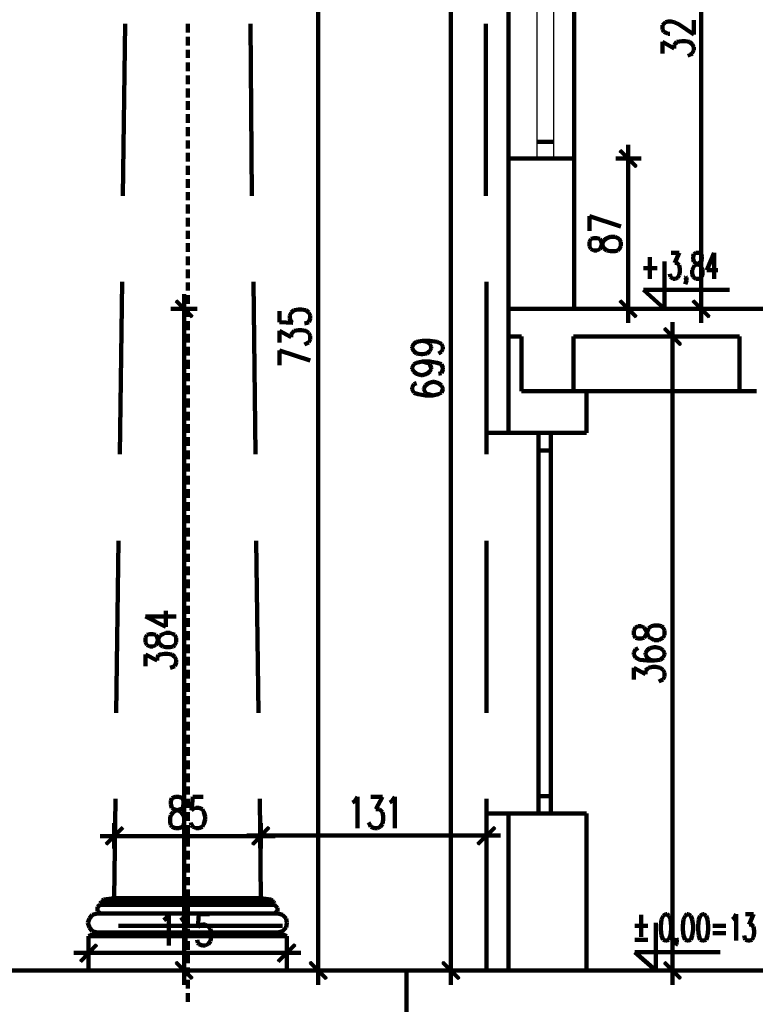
# Model space of a CAD drawing. Header units: inches. Extents: x -1901 to 7725, y 4299 to 7113.
# Tile 14 of 180: x -1379 to -953, y 5381 to 5952. Entities that reach past the tile are written whole.
import ezdxf

# ---------------------------------------------------------------- set-up
doc = ezdxf.new("R2010")
doc.units = ezdxf.units.IN
doc.header["$MEASUREMENT"] = 0
for name, color, linetype in [('at_Entity', 7, 'Continuous'), ('at_Rect', 7, 'Continuous'), ('at_Solid', 7, 'Continuous')]:
    doc.layers.add(name, color=color, linetype=linetype)

msp = doc.modelspace()

# ---------------------------------------------------------------- hatches: boundary and pattern name
at = {"layer": 'at_Solid'}
for points in [[(-1030.89, 5876.15), (-1031.76, 5875.31), (-1021.6, 5866.44)], [(-1031.76, 5875.31), (-1021.6, 5866.44), (-1022.46, 5866.02)], [(-1288.15, 5789.14), (-1288.97, 5788.29), (-1278.86, 5779.85)], [(-1288.97, 5788.29), (-1278.86, 5779.85), (-1279.68, 5779)], [(-1021.6, 5779.85), (-1031.76, 5788.29), (-1030.89, 5789.14)], [(-1022.46, 5779), (-1021.6, 5779.85), (-1031.76, 5788.29)], [(-979.36, 5779.85), (-989.52, 5788.29), (-988.65, 5789.14)], [(-979.77, 5779), (-979.36, 5779.85), (-989.52, 5788.29)], [(-1005.1, 5773.09), (-1005.97, 5772.25), (-995.85, 5763.79)], [(-1005.97, 5772.25), (-995.85, 5763.79), (-996.67, 5762.95)], [(-1329.53, 5474.45), (-1328.66, 5473.6), (-1319.82, 5484.17)], [(-1328.66, 5473.6), (-1319.82, 5484.17), (-1319.37, 5483.32)], [(-1244.64, 5474.45), (-1243.77, 5473.6), (-1235.34, 5484.17)], [(-1235.34, 5484.17), (-1243.77, 5473.6), (-1244.64, 5474.45)], [(-1243.77, 5473.6), (-1235.34, 5484.17), (-1234.48, 5483.32)], [(-1234.48, 5483.32), (-1235.34, 5484.17), (-1243.77, 5473.6)], [(-1104.39, 5484.17), (-1113.27, 5473.6), (-1114.09, 5474.45)], [(-1103.52, 5483.32), (-1104.39, 5484.17), (-1113.27, 5473.6)], [(-1344.29, 5406.44), (-1343.47, 5406.02), (-1335, 5416.16)], [(-1343.47, 5406.02), (-1335, 5416.16), (-1334.18, 5415.32)], [(-1220.12, 5416.16), (-1229.01, 5406.02), (-1229.83, 5406.44)], [(-1219.26, 5415.32), (-1220.12, 5416.16), (-1229.01, 5406.02)], [(-1278.86, 5396.73), (-1288.97, 5405.18), (-1288.15, 5406.02)], [(-1201.12, 5396.73), (-1211.24, 5405.18), (-1210.42, 5406.02)], [(-1124.25, 5396.73), (-1134.37, 5405.18), (-1133.55, 5406.02)], [(-995.85, 5396.73), (-1005.97, 5405.18), (-1005.1, 5406.02)], [(-1279.68, 5395.88), (-1278.86, 5396.73), (-1288.97, 5405.18)], [(-1201.94, 5395.88), (-1201.12, 5396.73), (-1211.24, 5405.18)], [(-1125.07, 5395.88), (-1124.25, 5396.73), (-1134.37, 5405.18)], [(-996.67, 5395.88), (-995.85, 5396.73), (-1005.97, 5405.18)]]:
    msp.add_hatch(color=7, dxfattribs=at).paths.add_polyline_path(points)

# ---------------------------------------------------------------- linework, layer by layer
at = {"layer": 'at_Entity', "color": 7, "lineweight": 211}
for p, q in [((-1206.18, 5406.44), (-1206.18, 6128.75)), ((-1095.96, 5712.26), (-1095.96, 6104.67)), ((-1057.91, 6102.56), (-1057.91, 5784.07)), ((-984.41, 5789.56), (-984.41, 6098.76)), ((-1129.31, 5406.44), (-1129.31, 6092.85)), ((-1318.14, 5949.23), (-1319.37, 5849.54)), ((-1281.78, 5949.23), (-1281.78, 5944.16)), ((-1245.46, 5949.23), (-1244.64, 5849.54)), ((-1109.04, 5949.23), (-1109.04, 5849.54)), ((-1006.83, 5948.38), (-1005.97, 5949.23)), ((-1006.83, 5945.85), (-1006.83, 5948.38)), ((-1005.97, 5949.23), (-1005.1, 5950.07)), ((-1005.1, 5950.07), (-1003.41, 5950.49)), ((-1003.41, 5950.49), (-1001.73, 5950.49)), ((-1001.73, 5950.49), (-1000.04, 5950.07)), ((-1000.04, 5950.07), (-997.08, 5948.8)), ((-997.08, 5948.8), (-988.65, 5942.89)), ((-988.65, 5942.89), (-988.65, 5951.34)), ((-1005.97, 5944.58), (-1006.83, 5945.85)), ((-1005.1, 5944.16), (-1005.97, 5944.58)), ((-1003.41, 5943.31), (-1005.1, 5944.16)), ((-1002.59, 5943.31), (-1003.41, 5943.31)), ((-1281.78, 5941.63), (-1281.78, 5936.56)), ((-1006.83, 5931.91), (-1006.83, 5938.67)), ((-1006.83, 5938.67), (-1000.04, 5934.86)), ((-1000.04, 5936.98), (-999.22, 5937.82)), ((-1000.04, 5934.86), (-1000.04, 5936.98)), ((-999.22, 5937.82), (-998.36, 5938.67)), ((-998.36, 5938.67), (-995.39, 5939.09)), ((-995.39, 5939.09), (-993.71, 5939.09)), ((-993.71, 5939.09), (-991.2, 5938.67)), ((-991.2, 5938.67), (-989.52, 5937.4)), ((-989.52, 5937.4), (-988.65, 5935.71)), ((-1281.78, 5934.02), (-1281.78, 5929.37)), ((-990.34, 5931.49), (-992.02, 5930.64)), ((-989.52, 5931.91), (-990.34, 5931.49)), ((-988.65, 5934.02), (-989.52, 5931.91)), ((-988.65, 5935.71), (-988.65, 5934.02)), ((-1281.78, 5926.84), (-1281.78, 5921.77)), ((-1281.78, 5919.24), (-1281.78, 5914.17)), ((-1281.78, 5911.64), (-1281.78, 5906.56)), ((-1281.78, 5904.45), (-1281.78, 5899.39)), ((-1281.78, 5896.85), (-1281.78, 5891.78)), ((-1281.78, 5889.25), (-1281.78, 5884.18)), ((-1281.78, 5881.64), (-1281.78, 5877)), ((-1069.76, 5880.8), (-1079.46, 5880.8)), ((-1281.78, 5874.46), (-1281.78, 5869.4)), ((-1022.01, 5866.44), (-1031.3, 5875.73)), ((-1026.65, 5862.63), (-1026.65, 5879.11)), ((-1057.91, 5871.08), (-1095.96, 5871.08)), ((-1033.85, 5871.08), (-1019.04, 5871.08)), ((-1281.78, 5866.86), (-1281.78, 5861.79)), ((-1026.65, 5789.56), (-1026.65, 5865.17)), ((-1281.78, 5859.26), (-1281.78, 5854.19)), ((-1281.78, 5851.65), (-1281.78, 5847.01)), ((-1281.78, 5844.47), (-1281.78, 5839.4)), ((-1281.78, 5836.87), (-1281.78, 5831.8)), ((-1049.07, 5829.27), (-1049.07, 5837.71)), ((-1049.07, 5837.71), (-1030.89, 5831.8)), ((-1281.78, 5829.27), (-1281.78, 5824.62)), ((-1048.21, 5824.62), (-1049.07, 5822.93)), ((-1049.07, 5822.93), (-1049.07, 5820.4)), ((-1046.52, 5825.04), (-1048.21, 5824.62)), ((-1044.83, 5825.04), (-1046.52, 5825.04)), ((-1043.15, 5824.62), (-1044.83, 5825.04)), ((-1042.28, 5823.35), (-1043.15, 5824.62)), ((-1041.46, 5820.82), (-1042.28, 5823.35)), ((-1041.46, 5822.09), (-1040.6, 5823.78)), ((-1040.6, 5823.78), (-1038.91, 5825.04)), ((-1038.91, 5825.04), (-1036.81, 5825.89)), ((-1036.81, 5825.89), (-1034.26, 5825.89)), ((-1034.26, 5825.89), (-1032.58, 5825.04)), ((-1032.58, 5825.04), (-1031.76, 5824.62)), ((-1031.76, 5824.62), (-1030.89, 5822.93)), ((-1030.89, 5822.93), (-1030.89, 5820.4)), ((-1281.78, 5822.09), (-1281.78, 5817.02)), ((-1049.07, 5820.4), (-1048.21, 5818.7)), ((-1048.21, 5818.7), (-1046.52, 5817.86)), ((-1046.52, 5817.86), (-1044.83, 5817.86)), ((-1044.83, 5817.86), (-1043.15, 5818.7)), ((-1043.15, 5818.7), (-1042.28, 5819.98)), ((-1042.28, 5819.98), (-1041.46, 5822.09)), ((-1040.6, 5819.13), (-1041.46, 5820.82)), ((-1038.91, 5817.86), (-1040.6, 5819.13)), ((-1036.81, 5817.44), (-1038.91, 5817.86)), ((-1034.26, 5817.44), (-1036.81, 5817.44)), ((-1032.58, 5817.86), (-1034.26, 5817.44)), ((-1031.76, 5818.7), (-1032.58, 5817.86)), ((-1030.89, 5820.4), (-1031.76, 5818.7)), ((-1001.73, 5816.59), (-997.08, 5816.59)), ((-997.08, 5816.59), (-999.63, 5810.68)), ((-987.38, 5816.59), (-988.65, 5815.75)), ((-985.69, 5816.59), (-987.38, 5816.59)), ((-984.41, 5815.75), (-985.69, 5816.59)), ((-976.8, 5816.59), (-981.04, 5806.46)), ((-976.8, 5816.59), (-976.8, 5801.39)), ((-1281.78, 5814.48), (-1281.78, 5809.41)), ((-1013.99, 5814.06), (-1013.99, 5801.39)), ((-1005.56, 5784.07), (-1005.56, 5811.53)), ((-988.65, 5815.75), (-989.06, 5814.48)), ((-989.06, 5814.48), (-989.06, 5812.79)), ((-989.06, 5812.79), (-988.65, 5811.53)), ((-988.65, 5811.53), (-987.79, 5810.68)), ((-985.28, 5810.68), (-984.41, 5811.53)), ((-984, 5814.48), (-984.41, 5815.75)), ((-984.41, 5811.53), (-984, 5812.79)), ((-984, 5812.79), (-984, 5814.48)), ((-1281.78, 5806.88), (-1281.78, 5801.81)), ((-1017.81, 5807.72), (-1009.75, 5807.72)), ((-999.63, 5810.68), (-998.36, 5810.68)), ((-998.36, 5810.68), (-997.54, 5809.84)), ((-997.54, 5809.84), (-997.08, 5809.41)), ((-997.08, 5809.41), (-996.67, 5807.3)), ((-996.67, 5805.61), (-997.08, 5803.5)), ((-996.67, 5807.3), (-996.67, 5805.61)), ((-989.52, 5806.46), (-989.06, 5807.72)), ((-989.52, 5804.35), (-989.52, 5806.46)), ((-989.06, 5807.72), (-988.24, 5809.41)), ((-988.24, 5809.41), (-986.97, 5809.84)), ((-987.79, 5810.68), (-986.1, 5809.84)), ((-986.97, 5809.84), (-985.28, 5810.68)), ((-986.1, 5809.84), (-984.87, 5809.41)), ((-984.87, 5809.41), (-984, 5807.72)), ((-984, 5807.72), (-983.59, 5806.46)), ((-983.59, 5806.46), (-983.59, 5804.35)), ((-981.04, 5806.46), (-974.71, 5806.46)), ((-1319.82, 5799.7), (-1321.1, 5700.01)), ((-1243.77, 5799.7), (-1242.5, 5700.01)), ((-1108.63, 5799.7), (-1108.63, 5700.01)), ((-1002.18, 5802.66), (-1002.59, 5804.35)), ((-1001.73, 5802.23), (-1002.18, 5802.66)), ((-1000.5, 5801.39), (-1001.73, 5802.23)), ((-999.22, 5801.39), (-1000.5, 5801.39)), ((-997.95, 5802.23), (-999.22, 5801.39)), ((-997.08, 5803.5), (-997.95, 5802.23)), ((-993.71, 5802.23), (-993.3, 5802.66)), ((-993.3, 5801.39), (-993.71, 5802.23)), ((-993.3, 5802.66), (-992.89, 5802.23)), ((-992.89, 5802.23), (-993.3, 5801.39)), ((-992.89, 5800.54), (-993.3, 5799.28)), ((-992.89, 5802.23), (-992.89, 5800.54)), ((-989.06, 5802.66), (-989.52, 5804.35)), ((-988.65, 5802.23), (-989.06, 5802.66)), ((-987.38, 5801.39), (-988.65, 5802.23)), ((-985.69, 5801.39), (-987.38, 5801.39)), ((-984.41, 5802.23), (-985.69, 5801.39)), ((-984, 5802.66), (-984.41, 5802.23)), ((-983.59, 5804.35), (-984, 5802.66)), ((-1281.78, 5799.28), (-1281.78, 5794.63)), ((-967.96, 5795.05), (-1017.81, 5795.05)), ((-1017.81, 5795.05), (-1005.56, 5784.07)), ((-993.3, 5799.28), (-993.71, 5798.43)), ((-1279.27, 5779.42), (-1288.56, 5788.72)), ((-1283.92, 5776.05), (-1283.92, 5792.52)), ((-1281.78, 5792.09), (-1281.78, 5787.03)), ((-1031.3, 5788.72), (-1022.01, 5779.42)), ((-1026.65, 5792.52), (-1026.65, 5776.05)), ((-989.06, 5788.72), (-979.77, 5779.42)), ((-984.41, 5792.52), (-984.41, 5776.05)), ((-1291.53, 5784.07), (-1276.31, 5784.07)), ((-1281.78, 5784.49), (-1281.78, 5779.42)), ((-1228.55, 5782.8), (-1228.55, 5776.46)), ((-1221.81, 5781.96), (-1220.12, 5783.23)), ((-1220.12, 5783.23), (-1217.57, 5783.65)), ((-1217.57, 5783.65), (-1215.89, 5783.65)), ((-1215.89, 5783.65), (-1213.38, 5783.23)), ((-1213.38, 5783.23), (-1211.7, 5781.96)), ((-1095.96, 5784.07), (-1095.96, 5728.32)), ((-1095.96, 5784.07), (-140.04, 5784.07)), ((-1095.96, 5768.02), (-1095.96, 5784.07)), ((-1095.96, 5784.07), (141.27, 5784.07)), ((-1019.04, 5784.07), (-1033.85, 5784.07)), ((-976.8, 5784.07), (-991.61, 5784.07)), ((-1283.92, 5406.44), (-1283.92, 5778.58)), ((-1281.78, 5776.89), (-1281.78, 5771.82)), ((-1222.68, 5780.27), (-1221.81, 5781.96)), ((-1222.68, 5778.58), (-1222.68, 5780.27)), ((-1221.81, 5776.46), (-1222.68, 5778.58)), ((-1211.7, 5781.96), (-1210.83, 5780.27)), ((-1210.83, 5778.58), (-1211.7, 5776.46)), ((-1210.83, 5780.27), (-1210.83, 5778.58)), ((-1228.55, 5776.46), (-1220.99, 5776.05)), ((-1228.55, 5764.64), (-1228.55, 5771.4)), ((-1228.55, 5771.4), (-1221.81, 5767.6)), ((-1220.99, 5776.05), (-1221.81, 5776.46)), ((-1220.99, 5770.55), (-1220.12, 5771.4)), ((-1220.12, 5771.4), (-1217.57, 5771.82)), ((-1217.57, 5771.82), (-1215.89, 5771.82)), ((-1215.89, 5771.82), (-1213.38, 5771.4)), ((-1212.52, 5776.05), (-1214.2, 5775.62)), ((-1213.38, 5771.4), (-1211.7, 5770.13)), ((-1211.7, 5776.46), (-1212.52, 5776.05)), ((-996.26, 5763.37), (-1005.56, 5772.66)), ((-1000.91, 5759.99), (-1000.91, 5776.46)), ((-1281.78, 5769.71), (-1281.78, 5764.64)), ((-1221.81, 5769.28), (-1220.99, 5770.55)), ((-1221.81, 5767.6), (-1221.81, 5769.28)), ((-1211.7, 5770.13), (-1210.83, 5768.44)), ((-1210.83, 5766.33), (-1211.7, 5764.64)), ((-1210.83, 5768.44), (-1210.83, 5766.33)), ((-1149.18, 5765.06), (-1145.76, 5765.48)), ((-1145.76, 5765.48), (-1143.26, 5765.06)), ((-1145.76, 5765.48), (-1141.57, 5765.48)), ((-1141.57, 5765.48), (-1137.33, 5765.06)), ((-1088.35, 5768.02), (-1095.96, 5768.02)), ((-1088.35, 5768.02), (-1095.96, 5768.02)), ((-1088.35, 5736.34), (-1088.35, 5768.02)), ((-1088.35, 5736.34), (-1088.35, 5768.02)), ((-962.04, 5768.02), (-1058.37, 5768.02)), ((-1058.37, 5768.02), (-1058.37, 5736.34)), ((-1008.52, 5768.02), (-993.3, 5768.02)), ((-962.04, 5736.34), (-962.04, 5768.02)), ((-1281.78, 5762.11), (-1281.78, 5757.04)), ((-1228.55, 5751.54), (-1228.55, 5759.99)), ((-1228.55, 5759.99), (-1210.83, 5754.08)), ((-1212.52, 5764.22), (-1214.2, 5763.37)), ((-1211.7, 5764.64), (-1212.52, 5764.22)), ((-1151.69, 5762.11), (-1150.87, 5763.79)), ((-1151.69, 5761.26), (-1151.69, 5762.11)), ((-1150.87, 5759.57), (-1151.69, 5761.26)), ((-1150.87, 5763.79), (-1149.18, 5765.06)), ((-1149.18, 5758.3), (-1150.87, 5759.57)), ((-1143.26, 5765.06), (-1141.57, 5763.79)), ((-1141.57, 5759.57), (-1143.26, 5758.3)), ((-1141.57, 5763.79), (-1140.7, 5762.11)), ((-1140.7, 5761.26), (-1141.57, 5759.57)), ((-1140.7, 5762.11), (-1140.7, 5761.26)), ((-1137.33, 5765.06), (-1134.78, 5763.79)), ((-1134.78, 5763.79), (-1133.96, 5762.11)), ((-1133.96, 5760.84), (-1134.78, 5759.15)), ((-1133.96, 5762.11), (-1133.96, 5760.84)), ((-1000.91, 5406.44), (-1000.91, 5762.53)), ((-1281.78, 5754.5), (-1281.78, 5749.44)), ((-1146.63, 5757.88), (-1149.18, 5758.3)), ((-1145.76, 5757.88), (-1146.63, 5757.88)), ((-1143.26, 5758.3), (-1145.76, 5757.88)), ((-1134.78, 5759.15), (-1136.51, 5758.3)), ((-1151.69, 5749.85), (-1150.87, 5751.97)), ((-1151.69, 5749.44), (-1151.69, 5749.85)), ((-1150.87, 5747.74), (-1151.69, 5749.44)), ((-1150.87, 5751.97), (-1149.18, 5752.81)), ((-1149.18, 5752.81), (-1145.76, 5753.66)), ((-1145.76, 5753.66), (-1143.26, 5752.81)), ((-1145.76, 5753.66), (-1141.57, 5753.66)), ((-1143.26, 5752.81), (-1141.57, 5751.97)), ((-1141.57, 5753.66), (-1137.33, 5752.81)), ((-1141.57, 5751.97), (-1140.7, 5749.85)), ((-1140.7, 5749.44), (-1141.57, 5747.74)), ((-1140.7, 5749.85), (-1140.7, 5749.44)), ((-1137.33, 5752.81), (-1134.78, 5751.97)), ((-1134.78, 5751.97), (-1133.96, 5749.85)), ((-1133.96, 5749.01), (-1134.78, 5746.9)), ((-1133.96, 5749.85), (-1133.96, 5749.01)), ((-1281.78, 5746.9), (-1281.78, 5742.25)), ((-1149.18, 5746.47), (-1150.87, 5747.74)), ((-1146.63, 5745.63), (-1149.18, 5746.47)), ((-1145.76, 5745.63), (-1146.63, 5745.63)), ((-1143.26, 5746.47), (-1145.76, 5745.63)), ((-1141.57, 5747.74), (-1143.26, 5746.47)), ((-1134.78, 5746.9), (-1136.51, 5746.47)), ((-1281.78, 5739.72), (-1281.78, 5734.65)), ((-1150.87, 5740.56), (-1151.69, 5738.45)), ((-1151.69, 5738.45), (-1151.69, 5737.61)), ((-1151.69, 5737.61), (-1150.87, 5735.49)), ((-1149.18, 5740.98), (-1150.87, 5740.56)), ((-1144.08, 5739.72), (-1144.94, 5738.03)), ((-1144.94, 5738.03), (-1144.94, 5737.61)), ((-1144.94, 5737.61), (-1144.08, 5735.49)), ((-1142.39, 5740.98), (-1144.08, 5739.72)), ((-1139.88, 5741.83), (-1142.39, 5740.98)), ((-1139.02, 5741.83), (-1139.88, 5741.83)), ((-1136.51, 5740.98), (-1139.02, 5741.83)), ((-1134.78, 5739.72), (-1136.51, 5740.98)), ((-1133.96, 5738.03), (-1134.78, 5739.72)), ((-1134.78, 5735.49), (-1133.96, 5737.61)), ((-1133.96, 5737.61), (-1133.96, 5738.03)), ((-1281.78, 5732.12), (-1281.78, 5727.04)), ((-1150.87, 5735.49), (-1148.31, 5734.65)), ((-1148.31, 5734.65), (-1144.08, 5733.81)), ((-1144.08, 5735.49), (-1142.39, 5734.65)), ((-1144.08, 5733.81), (-1139.88, 5733.81)), ((-1142.39, 5734.65), (-1139.88, 5733.81)), ((-1139.88, 5733.81), (-1136.51, 5734.65)), ((-1136.51, 5734.65), (-1134.78, 5735.49)), ((-1058.37, 5736.34), (-1088.35, 5736.34)), ((-962.04, 5736.34), (-1058.37, 5736.34)), ((-1050.76, 5736.34), (-1050.76, 5712.26)), ((-952.34, 5736.34), (-962.04, 5736.34)), ((-1281.78, 5724.51), (-1281.78, 5719.44)), ((-1281.78, 5717.33), (-1281.78, 5712.26)), ((-1281.78, 5709.73), (-1281.78, 5704.66)), ((-1095.96, 5712.26), (-1108.63, 5712.26)), ((-1050.76, 5712.26), (-1095.96, 5712.26)), ((-1078.64, 5712.26), (-1078.64, 5491.77)), ((-1071.44, 5712.26), (-1078.64, 5712.26)), ((-1071.44, 5491.77), (-1071.44, 5712.26)), ((-1281.78, 5702.12), (-1281.78, 5697.05)), ((-1078.64, 5702.12), (-1071.44, 5702.12)), ((-1281.78, 5694.52), (-1281.78, 5689.88)), ((-1281.78, 5687.34), (-1281.78, 5682.27)), ((-1281.78, 5679.74), (-1281.78, 5674.67)), ((-1281.78, 5672.13), (-1281.78, 5667.07)), ((-1281.78, 5664.53), (-1281.78, 5659.88)), ((-1281.78, 5657.35), (-1281.78, 5652.28)), ((-1321.92, 5649.75), (-1323.19, 5550.06)), ((-1281.78, 5649.75), (-1281.78, 5644.68)), ((-1242.09, 5649.75), (-1240.81, 5550.06)), ((-1108.63, 5649.75), (-1108.63, 5550.06)), ((-1281.78, 5642.14), (-1281.78, 5637.5)), ((-1281.78, 5634.96), (-1281.78, 5629.89)), ((-1281.78, 5627.36), (-1281.78, 5622.29)), ((-1281.78, 5619.76), (-1281.78, 5614.69)), ((-1281.78, 5612.15), (-1281.78, 5607.51)), ((-1306.29, 5605.82), (-1294.49, 5599.9)), ((-1306.29, 5605.82), (-1288.56, 5605.82)), ((-1294.49, 5599.9), (-1294.49, 5609.2)), ((-1281.78, 5604.97), (-1281.78, 5599.9)), ((-1020.78, 5600.33), (-1022.46, 5599.48)), ((-1019.04, 5600.33), (-1020.78, 5600.33)), ((-1017.36, 5599.48), (-1019.04, 5600.33)), ((-1014.85, 5599.06), (-1013.17, 5600.33)), ((-1013.17, 5600.33), (-1011.48, 5600.75)), ((-1011.48, 5600.75), (-1008.93, 5600.75)), ((-1008.93, 5600.75), (-1007.24, 5600.33)), ((-1007.24, 5600.33), (-1006.38, 5599.48)), ((-1305.47, 5595.25), (-1306.29, 5593.57)), ((-1303.78, 5595.68), (-1305.47, 5595.25)), ((-1302.05, 5595.68), (-1303.78, 5595.68)), ((-1300.37, 5595.25), (-1302.05, 5595.68)), ((-1299.55, 5593.99), (-1300.37, 5595.25)), ((-1298.68, 5592.72), (-1297.86, 5594.84)), ((-1297.86, 5594.84), (-1296.17, 5595.68)), ((-1296.17, 5595.68), (-1294.49, 5596.52)), ((-1294.49, 5596.52), (-1291.94, 5596.52)), ((-1291.94, 5596.52), (-1290.25, 5595.68)), ((-1290.25, 5595.68), (-1289.38, 5595.25)), ((-1289.38, 5595.25), (-1288.56, 5593.57)), ((-1281.78, 5597.37), (-1281.78, 5592.3)), ((-1022.46, 5599.48), (-1023.28, 5597.79)), ((-1023.28, 5597.79), (-1023.28, 5595.25)), ((-1023.28, 5595.25), (-1022.46, 5593.57)), ((-1016.54, 5598.22), (-1017.36, 5599.48)), ((-1017.36, 5593.57), (-1016.54, 5594.84)), ((-1015.67, 5596.1), (-1016.54, 5598.22)), ((-1016.54, 5594.84), (-1015.67, 5596.95)), ((-1015.67, 5596.95), (-1014.85, 5599.06)), ((-1014.85, 5593.99), (-1015.67, 5596.1)), ((-1006.38, 5599.48), (-1005.56, 5597.79)), ((-1005.56, 5595.25), (-1006.38, 5593.57)), ((-1005.56, 5597.79), (-1005.56, 5595.25)), ((-1306.29, 5593.57), (-1306.29, 5591.03)), ((-1306.29, 5591.03), (-1305.47, 5589.34)), ((-1305.47, 5589.34), (-1303.78, 5588.5)), ((-1303.78, 5588.5), (-1302.05, 5588.5)), ((-1302.05, 5588.5), (-1300.37, 5589.34)), ((-1300.37, 5589.34), (-1299.55, 5590.61)), ((-1298.68, 5591.45), (-1299.55, 5593.99)), ((-1299.55, 5590.61), (-1298.68, 5592.72)), ((-1297.86, 5589.76), (-1298.68, 5591.45)), ((-1296.17, 5588.5), (-1297.86, 5589.76)), ((-1294.49, 5588.08), (-1296.17, 5588.5)), ((-1290.25, 5588.5), (-1291.94, 5588.08)), ((-1289.38, 5589.34), (-1290.25, 5588.5)), ((-1288.56, 5591.03), (-1289.38, 5589.34)), ((-1288.56, 5593.57), (-1288.56, 5591.03)), ((-1281.78, 5589.76), (-1281.78, 5584.7)), ((-1022.46, 5593.57), (-1020.78, 5593.14)), ((-1020.78, 5593.14), (-1019.04, 5593.14)), ((-1019.04, 5593.14), (-1017.36, 5593.57)), ((-1013.17, 5593.14), (-1014.85, 5593.99)), ((-1011.48, 5592.3), (-1013.17, 5593.14)), ((-1008.93, 5592.3), (-1011.48, 5592.3)), ((-1007.24, 5593.14), (-1008.93, 5592.3)), ((-1006.38, 5593.57), (-1007.24, 5593.14)), ((-1306.29, 5577.09), (-1306.29, 5583.85)), ((-1306.29, 5583.85), (-1299.55, 5580.47)), ((-1299.55, 5582.16), (-1298.68, 5583.43)), ((-1298.68, 5583.43), (-1297.86, 5583.85)), ((-1297.86, 5583.85), (-1295.31, 5584.27)), ((-1295.31, 5584.27), (-1293.62, 5584.27)), ((-1291.94, 5588.08), (-1294.49, 5588.08)), ((-1293.62, 5584.27), (-1291.07, 5583.85)), ((-1291.07, 5583.85), (-1289.38, 5582.58)), ((-1022.46, 5586.81), (-1023.28, 5585.12)), ((-1023.28, 5585.12), (-1023.28, 5583.85)), ((-1023.28, 5583.85), (-1022.46, 5582.16)), ((-1020.78, 5587.65), (-1022.46, 5586.81)), ((-1015.67, 5586.39), (-1016.54, 5584.7)), ((-1016.54, 5584.7), (-1016.54, 5583.85)), ((-1016.54, 5583.85), (-1015.67, 5582.16)), ((-1013.99, 5587.65), (-1015.67, 5586.39)), ((-1011.48, 5588.08), (-1013.99, 5587.65)), ((-1010.61, 5588.08), (-1011.48, 5588.08)), ((-1008.06, 5587.65), (-1010.61, 5588.08)), ((-1006.38, 5586.39), (-1008.06, 5587.65)), ((-1005.56, 5584.7), (-1006.38, 5586.39)), ((-1006.38, 5582.16), (-1005.56, 5583.85)), ((-1005.56, 5583.85), (-1005.56, 5584.7)), ((-1299.55, 5580.47), (-1299.55, 5582.16)), ((-1289.38, 5577.09), (-1290.25, 5576.67)), ((-1289.38, 5582.58), (-1288.56, 5580.9)), ((-1288.56, 5579.21), (-1289.38, 5577.09)), ((-1288.56, 5580.9), (-1288.56, 5579.21)), ((-1281.78, 5582.58), (-1281.78, 5577.52)), ((-1022.46, 5582.16), (-1019.91, 5580.9)), ((-1019.91, 5580.9), (-1015.67, 5580.47)), ((-1015.67, 5582.16), (-1013.99, 5580.9)), ((-1015.67, 5580.47), (-1011.48, 5580.47)), ((-1013.99, 5580.9), (-1011.48, 5580.47)), ((-1011.48, 5580.47), (-1008.06, 5580.9)), ((-1008.06, 5580.9), (-1006.38, 5582.16)), ((-1290.25, 5576.67), (-1291.94, 5576.25)), ((-1281.78, 5574.98), (-1281.78, 5569.91)), ((-1023.28, 5569.49), (-1023.28, 5576.25)), ((-1023.28, 5576.25), (-1016.54, 5572.44)), ((-1016.54, 5574.56), (-1015.67, 5575.4)), ((-1016.54, 5572.44), (-1016.54, 5574.56)), ((-1015.67, 5575.4), (-1014.85, 5576.25)), ((-1014.85, 5576.25), (-1012.3, 5576.67)), ((-1012.3, 5576.67), (-1010.61, 5576.67)), ((-1010.61, 5576.67), (-1008.06, 5576.25)), ((-1008.06, 5576.25), (-1006.38, 5574.98)), ((-1006.38, 5574.98), (-1005.56, 5573.29)), ((-1005.56, 5573.29), (-1005.56, 5571.18)), ((-1281.78, 5567.38), (-1281.78, 5562.31)), ((-1007.24, 5569.07), (-1008.93, 5568.23)), ((-1006.38, 5569.49), (-1007.24, 5569.07)), ((-1005.56, 5571.18), (-1006.38, 5569.49)), ((-1281.78, 5559.78), (-1281.78, 5555.13)), ((-1281.78, 5552.59), (-1281.78, 5547.52)), ((-1281.78, 5544.99), (-1281.78, 5539.92)), ((-1281.78, 5537.39), (-1281.78, 5532.32)), ((-1281.78, 5530.21), (-1281.78, 5525.14)), ((-1281.78, 5522.6), (-1281.78, 5517.53)), ((-1281.78, 5515), (-1281.78, 5509.93)), ((-1281.78, 5507.4), (-1281.78, 5502.75)), ((-1323.6, 5500.22), (-1324.47, 5442.77)), ((-1291.07, 5500.64), (-1291.53, 5498.95)), ((-1291.53, 5498.95), (-1291.53, 5497.26)), ((-1291.53, 5497.26), (-1291.07, 5495.15)), ((-1288.97, 5501.48), (-1291.07, 5500.64)), ((-1286.88, 5501.48), (-1288.97, 5501.48)), ((-1284.74, 5500.64), (-1286.88, 5501.48)), ((-1284.33, 5498.95), (-1284.74, 5500.64)), ((-1284.74, 5495.15), (-1284.33, 5497.26)), ((-1284.33, 5497.26), (-1284.33, 5498.95)), ((-1281.78, 5500.22), (-1281.78, 5495.15)), ((-1278.86, 5501.48), (-1279.68, 5493.46)), ((-1272.94, 5501.48), (-1278.86, 5501.48)), ((-1239.99, 5500.22), (-1239.54, 5442.77)), ((-1186.32, 5498.1), (-1185.08, 5498.95)), ((-1185.08, 5498.95), (-1183.4, 5501.48)), ((-1183.4, 5501.48), (-1183.4, 5483.32)), ((-1175.79, 5501.48), (-1169, 5501.48)), ((-1169, 5501.48), (-1172.83, 5494.3)), ((-1164.81, 5498.1), (-1163.53, 5498.95)), ((-1163.53, 5498.95), (-1161.85, 5501.48)), ((-1161.85, 5501.48), (-1161.85, 5483.32)), ((-1108.63, 5500.22), (-1108.63, 5400.95)), ((-1078.64, 5491.77), (-1078.64, 5501.91)), ((-1078.64, 5501.91), (-1071.44, 5501.91)), ((-1071.44, 5501.91), (-1078.64, 5501.91)), ((-1291.53, 5490.92), (-1290.25, 5492.61)), ((-1291.07, 5495.15), (-1289.84, 5494.3)), ((-1290.25, 5492.61), (-1288.56, 5493.46)), ((-1289.84, 5494.3), (-1287.29, 5493.46)), ((-1288.56, 5493.46), (-1286.01, 5494.3)), ((-1287.29, 5493.46), (-1285.6, 5492.61)), ((-1286.01, 5494.3), (-1284.74, 5495.15)), ((-1285.6, 5492.61), (-1284.33, 5490.92)), ((-1281.78, 5492.61), (-1281.78, 5487.55)), ((-1279.68, 5493.46), (-1278.86, 5494.3)), ((-1278.86, 5494.3), (-1277.13, 5495.15)), ((-1277.13, 5495.15), (-1275.44, 5495.15)), ((-1275.44, 5495.15), (-1273.35, 5494.3)), ((-1273.35, 5494.3), (-1272.53, 5492.61)), ((-1272.53, 5492.61), (-1271.66, 5490.08)), ((-1172.83, 5494.3), (-1170.69, 5494.3)), ((-1170.69, 5494.3), (-1169.87, 5493.46)), ((-1169.87, 5493.46), (-1169, 5492.61)), ((-1169, 5492.61), (-1168.59, 5490.08)), ((-1095.96, 5491.77), (-1108.63, 5491.77)), ((-1095.96, 5400.95), (-1095.96, 5491.77)), ((-1050.76, 5491.77), (-1095.96, 5491.77)), ((-1050.76, 5400.95), (-1050.76, 5491.77)), ((-1324.47, 5471.49), (-1324.47, 5486.28)), ((-1291.94, 5489.23), (-1291.53, 5490.92)), ((-1291.94, 5486.7), (-1291.94, 5489.23)), ((-1291.53, 5485.01), (-1291.94, 5486.7)), ((-1284.33, 5490.92), (-1283.92, 5489.23)), ((-1283.92, 5486.7), (-1284.33, 5485.01)), ((-1283.92, 5489.23), (-1283.92, 5486.7)), ((-1279.68, 5485.01), (-1280.09, 5486.7)), ((-1272.53, 5485.86), (-1273.35, 5484.17)), ((-1271.66, 5488.39), (-1272.53, 5485.86)), ((-1271.66, 5490.08), (-1271.66, 5488.39)), ((-1239.54, 5471.49), (-1239.54, 5486.28)), ((-1239.54, 5486.28), (-1239.54, 5471.49)), ((-1176.2, 5485.01), (-1177.02, 5486.7)), ((-1169, 5485.86), (-1170.28, 5484.17)), ((-1168.59, 5488.39), (-1169, 5485.86)), ((-1168.59, 5490.08), (-1168.59, 5488.39)), ((-1108.63, 5486.28), (-1108.63, 5471.49)), ((-1319.37, 5483.74), (-1329.12, 5474.03)), ((-1291.07, 5484.17), (-1291.53, 5485.01)), ((-1288.97, 5483.32), (-1291.07, 5484.17)), ((-1286.88, 5483.32), (-1288.97, 5483.32)), ((-1284.74, 5484.17), (-1286.88, 5483.32)), ((-1284.33, 5485.01), (-1284.74, 5484.17)), ((-1281.78, 5485.01), (-1281.78, 5479.94)), ((-1278.86, 5484.17), (-1279.68, 5485.01)), ((-1277.13, 5483.32), (-1278.86, 5484.17)), ((-1275.44, 5483.32), (-1277.13, 5483.32)), ((-1273.35, 5484.17), (-1275.44, 5483.32)), ((-1234.89, 5483.74), (-1244.18, 5474.03)), ((-1244.18, 5474.03), (-1234.89, 5483.74)), ((-1175.79, 5484.17), (-1176.2, 5485.01)), ((-1173.65, 5483.32), (-1175.79, 5484.17)), ((-1171.96, 5483.32), (-1173.65, 5483.32)), ((-1170.28, 5484.17), (-1171.96, 5483.32)), ((-1113.68, 5474.03), (-1103.98, 5483.74)), ((-1316, 5478.67), (-1332.49, 5478.67)), ((-1245.05, 5478.67), (-1318.55, 5478.67)), ((-1281.78, 5477.83), (-1281.78, 5472.76)), ((-1231.11, 5479.09), (-1247.6, 5479.09)), ((-1247.6, 5478.67), (-1231.11, 5478.67)), ((-1114.5, 5479.09), (-1234.07, 5479.09)), ((-1117.06, 5479.09), (-1100.61, 5479.09)), ((-1281.78, 5470.23), (-1281.78, 5465.16)), ((-1281.78, 5462.62), (-1281.78, 5457.56)), ((-1281.78, 5455.02), (-1281.78, 5450.37)), ((-1281.78, 5447.84), (-1281.78, 5442.77)), ((-1332.08, 5440.66), (-1332.49, 5439.81)), ((-1331.21, 5440.66), (-1332.08, 5440.66)), ((-1330.39, 5441.93), (-1331.21, 5441.5)), ((-1331.21, 5441.5), (-1331.21, 5440.66)), ((-1331.21, 5440.66), (-1232.38, 5440.66)), ((-1330.39, 5441.93), (-1324.47, 5442.77)), ((-1330.39, 5441.93), (-1233.66, 5441.93)), ((-1239.54, 5442.77), (-1324.47, 5442.77)), ((-1281.78, 5440.24), (-1281.78, 5435.17)), ((-1233.66, 5441.93), (-1239.54, 5442.77)), ((-1232.79, 5441.5), (-1233.66, 5441.93)), ((-1232.38, 5440.66), (-1232.79, 5441.5)), ((-1231.97, 5440.66), (-1232.38, 5440.66)), ((-1231.52, 5439.81), (-1231.97, 5440.66)), ((-1332.49, 5438.97), (-1334.18, 5437.7)), ((-1334.18, 5437.7), (-1334.18, 5435.17)), ((-1334.18, 5435.17), (-1332.49, 5433.9)), ((-1332.49, 5439.81), (-1332.08, 5438.97)), ((-1332.49, 5438.97), (-1231.52, 5438.97)), ((-1332.08, 5438.97), (-1331.21, 5438.97)), ((-1232.38, 5438.97), (-1231.97, 5438.97)), ((-1231.97, 5438.97), (-1231.52, 5439.81)), ((-1229.83, 5437.28), (-1231.52, 5438.97)), ((-1231.52, 5433.9), (-1229.83, 5435.17)), ((-1229.83, 5435.17), (-1229.83, 5437.28)), ((-1338.82, 5430.94), (-1339.64, 5428.41)), ((-1337.14, 5433.05), (-1338.82, 5430.94)), ((-1334.18, 5433.9), (-1337.14, 5433.05)), ((-1334.18, 5433.9), (-1229.42, 5433.9)), ((-1295.72, 5430.1), (-1294.49, 5430.94)), ((-1294.49, 5430.94), (-1292.76, 5433.48)), ((-1292.76, 5433.48), (-1292.76, 5415.32)), ((-1286.01, 5430.1), (-1284.74, 5430.94)), ((-1284.74, 5430.94), (-1283.05, 5433.48)), ((-1283.05, 5433.48), (-1283.05, 5415.32)), ((-1281.78, 5432.64), (-1281.78, 5427.56)), ((-1275.44, 5433.48), (-1275.9, 5425.87)), ((-1269.11, 5433.48), (-1275.44, 5433.48)), ((-1226.87, 5433.05), (-1229.42, 5433.9)), ((-1224.77, 5430.94), (-1226.87, 5433.05)), ((-1224.36, 5428.41), (-1224.77, 5430.94)), ((-1019.04, 5433.05), (-1019.04, 5420.38)), ((-1007.24, 5430.52), (-1007.65, 5426.72)), ((-1006.38, 5432.64), (-1007.24, 5430.52)), ((-1005.1, 5433.48), (-1006.38, 5432.64)), ((-1004.28, 5433.48), (-1005.1, 5433.48)), ((-1003, 5432.64), (-1004.28, 5433.48)), ((-1002.18, 5430.52), (-1003, 5432.64)), ((-1001.73, 5426.72), (-1002.18, 5430.52)), ((-994.57, 5430.52), (-994.98, 5426.72)), ((-993.71, 5432.64), (-994.57, 5430.52)), ((-992.43, 5433.48), (-993.71, 5432.64)), ((-991.61, 5433.48), (-992.43, 5433.48)), ((-990.34, 5432.64), (-991.61, 5433.48)), ((-989.52, 5430.52), (-990.34, 5432.64)), ((-989.06, 5426.72), (-989.52, 5430.52)), ((-985.69, 5430.52), (-986.1, 5426.72)), ((-984.87, 5432.64), (-985.69, 5430.52)), ((-983.59, 5433.48), (-984.87, 5432.64)), ((-982.73, 5433.48), (-983.59, 5433.48)), ((-981.45, 5432.64), (-982.73, 5433.48)), ((-980.63, 5430.52), (-981.45, 5432.64)), ((-980.22, 5426.72), (-980.63, 5430.52)), ((-966.28, 5430.52), (-965.41, 5430.94)), ((-965.41, 5430.94), (-964.14, 5433.48)), ((-964.14, 5433.48), (-964.14, 5418.27)), ((-958.67, 5433.48), (-954.02, 5433.48)), ((-954.02, 5433.48), (-956.53, 5427.56)), ((-1339.64, 5428.41), (-1338.82, 5425.87)), ((-1338.82, 5425.87), (-1337.14, 5423.76)), ((-1337.14, 5423.76), (-1334.18, 5422.92)), ((-1321.92, 5426.72), (-1226.87, 5426.72)), ((-1281.78, 5425.03), (-1281.78, 5420.38)), ((-1275.9, 5425.87), (-1275.44, 5426.72)), ((-1275.44, 5426.72), (-1273.35, 5427.56)), ((-1273.35, 5427.56), (-1271.66, 5427.56)), ((-1271.66, 5427.56), (-1269.97, 5426.72)), ((-1269.97, 5426.72), (-1268.7, 5425.03)), ((-1268.7, 5425.03), (-1268.29, 5422.07)), ((-1229.42, 5422.92), (-1226.87, 5423.76)), ((-1226.87, 5423.76), (-1224.77, 5425.87)), ((-1224.77, 5425.87), (-1224.36, 5428.41)), ((-1022.87, 5426.72), (-1015.26, 5426.72)), ((-1010.61, 5400.95), (-1010.61, 5428.41)), ((-1007.65, 5426.72), (-1007.65, 5424.61)), ((-1007.65, 5424.61), (-1007.24, 5421.23)), ((-1002.18, 5421.23), (-1001.73, 5424.61)), ((-1001.73, 5424.61), (-1001.73, 5426.72)), ((-994.98, 5426.72), (-994.98, 5424.61)), ((-994.98, 5424.61), (-994.57, 5421.23)), ((-989.52, 5421.23), (-989.06, 5424.61)), ((-989.06, 5424.61), (-989.06, 5426.72)), ((-986.1, 5426.72), (-986.1, 5424.61)), ((-986.1, 5424.61), (-985.69, 5421.23)), ((-980.63, 5421.23), (-980.22, 5424.61)), ((-980.22, 5424.61), (-980.22, 5426.72)), ((-977.67, 5426.72), (-970.06, 5426.72)), ((-956.53, 5427.56), (-955.3, 5427.56)), ((-955.3, 5427.56), (-954.43, 5426.72)), ((-954.43, 5426.72), (-954.02, 5426.3)), ((-954.02, 5426.3), (-953.61, 5423.76)), ((-953.61, 5423.76), (-953.61, 5422.5)), ((-1339.23, 5420.81), (-1334.18, 5422.92)), ((-1339.23, 5420.81), (-1224.36, 5420.81)), ((-1339.23, 5400.95), (-1339.23, 5420.81)), ((-1339.23, 5403.49), (-1339.23, 5418.27)), ((-1334.18, 5422.92), (-1229.42, 5422.92)), ((-1281.78, 5417.85), (-1281.78, 5412.78)), ((-1275.9, 5417), (-1276.31, 5418.69)), ((-1268.7, 5417.85), (-1269.97, 5416.16)), ((-1268.29, 5420.38), (-1268.7, 5417.85)), ((-1268.29, 5422.07), (-1268.29, 5420.38)), ((-1229.42, 5422.92), (-1224.36, 5420.81)), ((-1224.36, 5400.95), (-1224.36, 5420.81)), ((-1224.36, 5418.27), (-1224.36, 5403.49)), ((-1022.87, 5418.69), (-1015.26, 5418.69)), ((-1007.24, 5421.23), (-1006.38, 5418.69)), ((-1006.38, 5418.69), (-1005.1, 5418.27)), ((-1005.1, 5418.27), (-1004.28, 5418.27)), ((-1004.28, 5418.27), (-1003, 5418.69)), ((-1003, 5418.69), (-1002.18, 5421.23)), ((-999.22, 5418.69), (-998.77, 5419.54)), ((-998.77, 5418.27), (-999.22, 5418.69)), ((-998.77, 5419.54), (-998.36, 5418.69)), ((-998.36, 5418.69), (-998.77, 5418.27)), ((-998.36, 5417.43), (-998.77, 5416.16)), ((-998.36, 5418.69), (-998.36, 5417.43)), ((-994.57, 5421.23), (-993.71, 5418.69)), ((-993.71, 5418.69), (-992.43, 5418.27)), ((-992.43, 5418.27), (-991.61, 5418.27)), ((-991.61, 5418.27), (-990.34, 5418.69)), ((-990.34, 5418.69), (-989.52, 5421.23)), ((-985.69, 5421.23), (-984.87, 5418.69)), ((-984.87, 5418.69), (-983.59, 5418.27)), ((-983.59, 5418.27), (-982.73, 5418.27)), ((-982.73, 5418.27), (-981.45, 5418.69)), ((-981.45, 5418.69), (-980.63, 5421.23)), ((-977.67, 5422.5), (-970.06, 5422.5)), ((-959.08, 5419.54), (-959.49, 5421.23)), ((-958.67, 5418.69), (-959.08, 5419.54)), ((-957.39, 5418.27), (-958.67, 5418.69)), ((-956.12, 5418.27), (-957.39, 5418.27)), ((-954.84, 5418.69), (-956.12, 5418.27)), ((-954.02, 5420.38), (-954.84, 5418.69)), ((-953.61, 5422.5), (-954.02, 5420.38)), ((-1334.59, 5415.73), (-1343.88, 5406.02)), ((-1275.44, 5416.16), (-1275.9, 5417)), ((-1273.35, 5415.32), (-1275.44, 5416.16)), ((-1271.66, 5415.32), (-1273.35, 5415.32)), ((-1269.97, 5416.16), (-1271.66, 5415.32)), ((-1229.42, 5406.02), (-1219.71, 5415.73)), ((-998.77, 5416.16), (-999.22, 5415.32)), ((-1330.8, 5411.09), (-1347.71, 5411.09)), ((-1230.29, 5411.09), (-1333.77, 5411.09)), ((-1283.92, 5409.4), (-1283.92, 5392.51)), ((-1281.78, 5410.24), (-1281.78, 5405.18)), ((-1232.79, 5411.09), (-1216.34, 5411.09)), ((-1206.18, 5409.4), (-1206.18, 5392.51)), ((-1129.31, 5409.4), (-1129.31, 5392.51)), ((-973.43, 5411.51), (-1022.87, 5411.51)), ((-1022.87, 5411.51), (-1010.61, 5400.95)), ((-1000.91, 5409.4), (-1000.91, 5392.51)), ((-1477.8, 5400.95), (1163.48, 5400.95)), ((-1339.23, 5400.95), (-1224.36, 5400.95)), ((-1276.31, 5400.95), (-1291.53, 5400.95)), ((-1288.56, 5405.6), (-1279.27, 5396.31)), ((-1281.78, 5402.64), (-1281.78, 5397.57)), ((-1198.57, 5400.95), (-1213.79, 5400.95)), ((-1210.83, 5405.6), (-1201.53, 5396.31)), ((-1155.06, 5400.95), (-1155.06, 5359.13)), ((-1121.7, 5400.95), (-1136.92, 5400.95)), ((-1133.96, 5405.6), (-1124.66, 5396.31)), ((-993.3, 5400.95), (-1008.52, 5400.95)), ((-1005.56, 5405.6), (-996.26, 5396.31)), ((-1281.78, 5395.46), (-1281.78, 5390.39)), ((-1281.78, 5387.86), (-1281.78, 5382.79))]:
    msp.add_line(p, q, dxfattribs=at)
at = {"layer": 'at_Entity', "color": 7}
for p, q in [((-1030.89, 5876.15), (-1031.76, 5875.31)), ((-1031.76, 5875.31), (-1021.6, 5866.44)), ((-1031.76, 5875.31), (-1021.6, 5866.44)), ((-1022.46, 5866.02), (-1031.76, 5875.31)), ((-1021.6, 5866.44), (-1030.89, 5876.15)), ((-1021.6, 5866.44), (-1022.46, 5866.02)), ((-1288.15, 5789.14), (-1288.97, 5788.29)), ((-1288.97, 5788.29), (-1278.86, 5779.85)), ((-1288.97, 5788.29), (-1278.86, 5779.85)), ((-1279.68, 5779), (-1288.97, 5788.29)), ((-1278.86, 5779.85), (-1288.15, 5789.14)), ((-1031.76, 5788.29), (-1030.89, 5789.14)), ((-1021.6, 5779.85), (-1031.76, 5788.29)), ((-1031.76, 5788.29), (-1022.46, 5779)), ((-1021.6, 5779.85), (-1031.76, 5788.29)), ((-1030.89, 5789.14), (-1021.6, 5779.85)), ((-989.52, 5788.29), (-988.65, 5789.14)), ((-979.36, 5779.85), (-989.52, 5788.29)), ((-989.52, 5788.29), (-979.77, 5779)), ((-979.36, 5779.85), (-989.52, 5788.29)), ((-988.65, 5789.14), (-979.36, 5779.85)), ((-1278.86, 5779.85), (-1279.68, 5779)), ((-1022.46, 5779), (-1021.6, 5779.85)), ((-979.77, 5779), (-979.36, 5779.85)), ((-1005.1, 5773.09), (-1005.97, 5772.25)), ((-1005.97, 5772.25), (-995.85, 5763.79)), ((-1005.97, 5772.25), (-995.85, 5763.79)), ((-996.67, 5762.95), (-1005.97, 5772.25)), ((-995.85, 5763.79), (-1005.1, 5773.09)), ((-995.85, 5763.79), (-996.67, 5762.95)), ((-1319.82, 5484.17), (-1329.53, 5474.45)), ((-1328.66, 5473.6), (-1319.82, 5484.17)), ((-1328.66, 5473.6), (-1319.82, 5484.17)), ((-1319.37, 5483.32), (-1328.66, 5473.6)), ((-1319.82, 5484.17), (-1319.37, 5483.32)), ((-1235.34, 5484.17), (-1244.64, 5474.45)), ((-1244.64, 5474.45), (-1235.34, 5484.17)), ((-1243.77, 5473.6), (-1235.34, 5484.17)), ((-1243.77, 5473.6), (-1235.34, 5484.17)), ((-1235.34, 5484.17), (-1243.77, 5473.6)), ((-1235.34, 5484.17), (-1243.77, 5473.6)), ((-1234.48, 5483.32), (-1243.77, 5473.6)), ((-1243.77, 5473.6), (-1234.48, 5483.32)), ((-1235.34, 5484.17), (-1234.48, 5483.32)), ((-1234.48, 5483.32), (-1235.34, 5484.17)), ((-1114.09, 5474.45), (-1104.39, 5484.17)), ((-1104.39, 5484.17), (-1113.27, 5473.6)), ((-1104.39, 5484.17), (-1113.27, 5473.6)), ((-1113.27, 5473.6), (-1103.52, 5483.32)), ((-1103.52, 5483.32), (-1104.39, 5484.17)), ((-1329.53, 5474.45), (-1328.66, 5473.6)), ((-1244.64, 5474.45), (-1243.77, 5473.6)), ((-1243.77, 5473.6), (-1244.64, 5474.45)), ((-1113.27, 5473.6), (-1114.09, 5474.45)), ((-1335, 5416.16), (-1344.29, 5406.44)), ((-1343.47, 5406.02), (-1335, 5416.16)), ((-1343.47, 5406.02), (-1335, 5416.16)), ((-1334.18, 5415.32), (-1343.47, 5406.02)), ((-1335, 5416.16), (-1334.18, 5415.32)), ((-1229.83, 5406.44), (-1220.12, 5416.16)), ((-1220.12, 5416.16), (-1229.01, 5406.02)), ((-1220.12, 5416.16), (-1229.01, 5406.02)), ((-1229.01, 5406.02), (-1219.26, 5415.32)), ((-1219.26, 5415.32), (-1220.12, 5416.16)), ((-1344.29, 5406.44), (-1343.47, 5406.02)), ((-1288.97, 5405.18), (-1288.15, 5406.02)), ((-1288.15, 5406.02), (-1278.86, 5396.73)), ((-1229.01, 5406.02), (-1229.83, 5406.44)), ((-1211.24, 5405.18), (-1210.42, 5406.02)), ((-1210.42, 5406.02), (-1201.12, 5396.73)), ((-1134.37, 5405.18), (-1133.55, 5406.02)), ((-1133.55, 5406.02), (-1124.25, 5396.73)), ((-1005.97, 5405.18), (-1005.1, 5406.02)), ((-1005.1, 5406.02), (-995.85, 5396.73)), ((-1278.86, 5396.73), (-1288.97, 5405.18)), ((-1288.97, 5405.18), (-1279.68, 5395.88)), ((-1278.86, 5396.73), (-1288.97, 5405.18)), ((-1201.12, 5396.73), (-1211.24, 5405.18)), ((-1211.24, 5405.18), (-1201.94, 5395.88)), ((-1201.12, 5396.73), (-1211.24, 5405.18)), ((-1124.25, 5396.73), (-1134.37, 5405.18)), ((-1134.37, 5405.18), (-1125.07, 5395.88)), ((-1124.25, 5396.73), (-1134.37, 5405.18)), ((-995.85, 5396.73), (-1005.97, 5405.18)), ((-1005.97, 5405.18), (-996.67, 5395.88)), ((-995.85, 5396.73), (-1005.97, 5405.18)), ((-1279.68, 5395.88), (-1278.86, 5396.73)), ((-1201.94, 5395.88), (-1201.12, 5396.73)), ((-1125.07, 5395.88), (-1124.25, 5396.73)), ((-996.67, 5395.88), (-995.85, 5396.73))]:
    msp.add_line(p, q, dxfattribs=at)
at = {"layer": 'at_Rect', "color": 7}
for p, q in [((-1079.47, 6043.42), (-1079.47, 5871.08)), ((-1069.76, 5871.08), (-1069.76, 6043.42)), ((-1069.76, 5871.08), (-1079.47, 5871.08))]:
    msp.add_line(p, q, dxfattribs=at)

doc.saveas('drawing.dxf')
